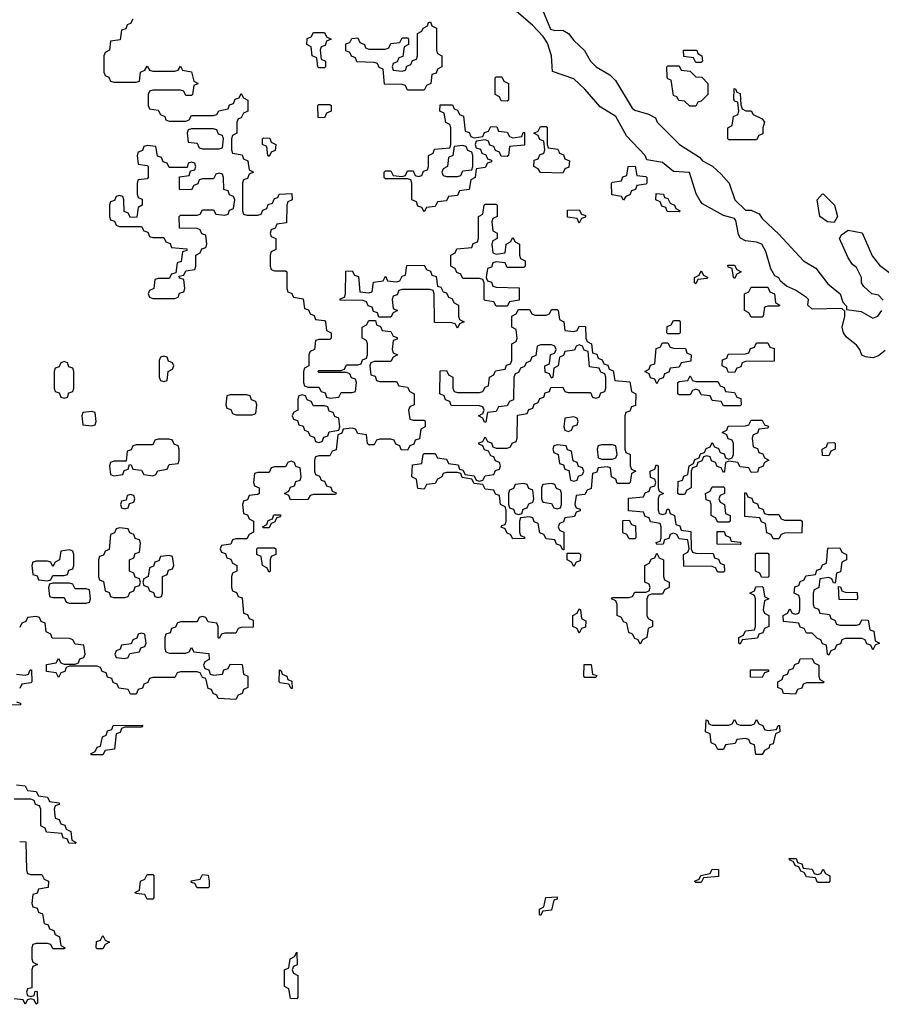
# Model space of a CAD drawing. Header units: inches. Extents: x 2777885 to 2884230, y 684484 to 829189.
# Tile 19 of 239: x 2834350 to 2837460, y 731986 to 735540. Entities that reach past the tile are written whole.
import ezdxf

# ---------------------------------------------------------------- set-up
doc = ezdxf.new("R2010")
doc.units = ezdxf.units.IN
doc.header["$MEASUREMENT"] = 0
doc.layers.add('C8733', color=7, linetype='Continuous')

msp = doc.modelspace()

# ---------------------------------------------------------------- linework, layer by layer
at = {"layer": 'C8733', "color": 6}
for points in [[(2836230.6, 735590.6), (2836265.5, 735505.5), (2836281.1, 735501.1), (2836310, 735502), (2836330.4, 735490.4), (2836350, 735464.9), (2836388.8, 735428.8), (2836410.8, 735390), (2836430.8, 735370), (2836480.4, 735340.4), (2836500.4, 735320.4), (2836560.9, 735220.9), (2836570, 735213), (2836619.5, 735199.5), (2836645.5, 735185.5), (2836650.8, 735170), (2836731, 735090), (2836803.6, 735043.6), (2836814, 735030), (2836850.8, 735010.8), (2836882.5, 734982.5), (2836911.3, 734950), (2836931.3, 734890), (2836970, 734852), (2836990, 734852), (2837018.8, 734838.8), (2837030, 734822), (2837090, 734766), (2837178.8, 734670), (2837223.1, 734643.1), (2837266.7, 734586.7), (2837311.3, 734550), (2837321, 734521), (2837334, 734506), (2837334, 734494), (2837387.1, 734487.1), (2837430, 734462.8), (2837448, 734470), (2837462, 734490)], [(2834758, 735542), (2834750, 735526), (2834738, 735522), (2834732.7, 735507.3), (2834718, 735502), (2834712.7, 735467.3), (2834678, 735462), (2834674, 735430), (2834658, 735422), (2834654, 735410), (2834654, 735350), (2834658, 735338), (2834672, 735332), (2834678, 735318), (2834690, 735314), (2834770, 735314), (2834782, 735318), (2834786, 735350), (2834802, 735358), (2834810, 735372), (2834818, 735358), (2834830, 735354), (2834910, 735354), (2834922, 735358), (2834930, 735372), (2834938, 735358), (2834970, 735352), (2834978, 735318), (2834994, 735310), (2834978, 735302), (2834974, 735270), (2834970, 735266), (2834950, 735266), (2834942, 735282), (2834930, 735286), (2834830, 735286), (2834818, 735282), (2834814, 735270), (2834814, 735230), (2834818, 735218), (2834850, 735214), (2834858, 735198), (2834874, 735190), (2834878, 735178), (2834890, 735174), (2834950, 735174), (2834962, 735178), (2834970, 735194), (2835050, 735194), (2835062, 735198), (2835068.4, 735211.6), (2835102, 735218), (2835107.3, 735232.7), (2835122, 735238), (2835127.3, 735252.7), (2835142, 735258), (2835150, 735274), (2835158, 735258), (2835174, 735250), (2835174, 735210), (2835158, 735202), (2835150, 735186), (2835138, 735182), (2835134, 735170), (2835134, 735130), (2835118, 735122), (2835114, 735110), (2835114, 735070), (2835118, 735058), (2835152.7, 735052.7), (2835158, 735038), (2835174, 735030), (2835178, 734998), (2835194, 734990), (2835178, 734982), (2835172.7, 734967.3), (2835158, 734962), (2835154, 734950), (2835154, 734850), (2835158, 734838), (2835170, 734834), (2835210, 734834), (2835222, 734838), (2835227.3, 734852.7), (2835242, 734858), (2835247.3, 734872.7), (2835262, 734878), (2835270, 734894), (2835282, 734898), (2835286, 734910), (2835332.7, 734912.7), (2835334, 734890), (2835318, 734882), (2835314, 734870), (2835312.7, 734807.3), (2835278, 734802), (2835272.7, 734787.3), (2835258, 734782), (2835254, 734770), (2835258, 734758), (2835274, 734750), (2835274, 734710), (2835258, 734702), (2835254, 734690), (2835254, 734650), (2835258, 734638), (2835270, 734634), (2835310, 734634), (2835314, 734630), (2835314, 734570), (2835318, 734558), (2835332, 734552), (2835338, 734538), (2835372.7, 734532.7), (2835378, 734498), (2835392.7, 734492.7), (2835398, 734478), (2835412.7, 734472.7), (2835418, 734458), (2835450, 734454), (2835454, 734450), (2835458, 734418), (2835474, 734410), (2835474, 734390), (2835470, 734386), (2835430, 734386), (2835418, 734382), (2835414, 734350), (2835398, 734342), (2835394, 734330), (2835394, 734290), (2835378, 734282), (2835374, 734270), (2835374, 734230), (2835378, 734218), (2835390, 734214), (2835430, 734214), (2835438, 734198), (2835452.7, 734192.7), (2835458, 734178), (2835470, 734174), (2835502, 734178), (2835510, 734194), (2835550, 734194), (2835562, 734198), (2835566, 734230), (2835562, 734242), (2835547.3, 734247.3), (2835542, 734262), (2835530, 734266), (2835430, 734266), (2835426, 734270), (2835430, 734274), (2835510, 734274), (2835522, 734278), (2835530, 734294), (2835570, 734294), (2835582, 734298), (2835587.3, 734312.7), (2835602, 734318), (2835606, 734330), (2835606, 734370), (2835602, 734382), (2835586, 734390), (2835586, 734430), (2835602, 734438), (2835610, 734454), (2835634, 734454), (2835638, 734438), (2835652.7, 734432.7), (2835658, 734418), (2835690, 734414), (2835698, 734398), (2835712.7, 734392.7), (2835712.7, 734387.3), (2835698, 734382), (2835694, 734350), (2835698, 734338), (2835714, 734330), (2835698, 734322), (2835690, 734306), (2835630, 734306), (2835618, 734302), (2835614, 734290), (2835618, 734258), (2835632.7, 734252.7), (2835638, 734238), (2835650, 734234), (2835710, 734234), (2835718, 734218), (2835750, 734214), (2835758, 734198), (2835774, 734190), (2835774, 734150), (2835758, 734142), (2835754, 734130), (2835758, 734098), (2835770, 734094), (2835810, 734094), (2835814, 734090), (2835814, 734070), (2835798, 734062), (2835792.7, 734027.3), (2835778, 734022), (2835772.7, 734007.3), (2835758, 734002), (2835750, 733986), (2835727.3, 733987.3), (2835722, 734002), (2835707.3, 734007.3), (2835702, 734022), (2835690, 734026), (2835650, 734026), (2835638, 734022), (2835630, 734006), (2835610, 734006), (2835606, 734010), (2835602, 734042), (2835570, 734046), (2835562, 734062), (2835550, 734066), (2835518, 734062), (2835512.7, 734047.3), (2835498, 734042), (2835492.7, 733987.3), (2835478, 733982), (2835470, 733966), (2835430, 733966), (2835418, 733962), (2835414, 733950), (2835414, 733910), (2835418, 733898), (2835432.7, 733892.7), (2835438, 733878), (2835450, 733874), (2835458, 733858), (2835472.7, 733852.7), (2835478, 733838), (2835492.7, 733832.7), (2835490, 733826), (2835410, 733826), (2835398, 733822), (2835390, 733808), (2835327.3, 733807.3), (2835322, 733822), (2835306, 733830), (2835322, 733838), (2835327.3, 733852.7), (2835342, 733858), (2835347.3, 733872.7), (2835362, 733878), (2835366, 733890), (2835362, 733922), (2835347.3, 733927.3), (2835342, 733942), (2835330, 733946), (2835318, 733942), (2835310, 733926), (2835270, 733926), (2835258, 733922), (2835250, 733906), (2835210, 733906), (2835198, 733902), (2835194, 733870), (2835198, 733858), (2835214, 733850), (2835214, 733830), (2835210, 733826), (2835178, 733822), (2835172.7, 733807.3), (2835158, 733802), (2835154, 733790), (2835158, 733758), (2835172.7, 733752.7), (2835178, 733738), (2835194, 733730), (2835194, 733690), (2835178, 733682), (2835170, 733666), (2835130, 733666), (2835118, 733662), (2835112.7, 733647.3), (2835078, 733642), (2835074, 733630), (2835078, 733618), (2835092.7, 733612.7), (2835098, 733598), (2835112.7, 733592.7), (2835118, 733578), (2835134, 733570), (2835134, 733550), (2835118, 733542), (2835114, 733530), (2835114, 733490), (2835118, 733478), (2835132.7, 733472.7), (2835138, 733458), (2835152.7, 733452.7), (2835158, 733398), (2835172.7, 733392.7), (2835178, 733378), (2835192.7, 733372.7), (2835192.7, 733347.3), (2835150, 733346), (2835138, 733342), (2835130, 733326), (2835090, 733326), (2835078, 733322), (2835070, 733306), (2835066, 733310), (2835066, 733350), (2835062, 733362), (2835030, 733366), (2835022, 733382), (2835010, 733386), (2834998, 733382), (2834990, 733366), (2834930, 733366), (2834918, 733362), (2834912.7, 733347.3), (2834898, 733342), (2834892.7, 733327.3), (2834878, 733322), (2834874, 733310), (2834874, 733270), (2834878, 733258), (2834890, 733254), (2834950, 733254), (2834962, 733258), (2834970, 733274), (2834978, 733258), (2835032.7, 733252.7), (2835034, 733230), (2835018, 733222), (2835014, 733210), (2835018, 733198), (2835032.7, 733192.7), (2835038, 733178), (2835050, 733174), (2835082, 733178), (2835087.3, 733192.7), (2835102, 733198), (2835110, 733214), (2835152.7, 733212.7), (2835158, 733178), (2835174, 733170), (2835174, 733130), (2835158, 733122), (2835152.7, 733107.3), (2835138, 733102), (2835130, 733086), (2835066, 733090), (2835062, 733102), (2835048, 733108), (2835042, 733122), (2835030, 733126), (2835022, 733162), (2835010, 733166), (2835002, 733182), (2834990, 733186), (2834930, 733186), (2834918, 733182), (2834910, 733166), (2834830, 733166), (2834818, 733162), (2834812.7, 733147.3), (2834798, 733142), (2834792.7, 733127.3), (2834778, 733122), (2834770, 733106), (2834750, 733106), (2834742, 733122), (2834707.3, 733127.3), (2834702, 733142), (2834687.3, 733147.3), (2834682, 733162), (2834667.3, 733167.3), (2834662, 733182), (2834647.3, 733187.3), (2834642, 733202), (2834630, 733206), (2834530, 733206), (2834518, 733202), (2834512.7, 733187.3), (2834498, 733182), (2834490, 733166), (2834482, 733182), (2834447.3, 733187.3), (2834447.3, 733212.7), (2834482, 733218), (2834490, 733234), (2834498, 733218), (2834510, 733214), (2834550, 733214), (2834562, 733218), (2834567.3, 733232.7), (2834582, 733238), (2834586, 733250), (2834582, 733282), (2834550, 733286), (2834542, 733302), (2834530, 733306), (2834467.3, 733307.3), (2834462, 733322), (2834446, 733330), (2834442, 733362), (2834427.3, 733367.3), (2834422, 733382), (2834410, 733386), (2834378, 733382), (2834372.7, 733367.3), (2834358, 733362), (2834350, 733346)], [(2837474.2, 734345.8), (2837450, 734327), (2837430, 734319.6), (2837402.5, 734322.5), (2837390, 734329), (2837382.7, 734350), (2837370, 734365.2), (2837334, 734394), (2837324, 734410), (2837319.3, 734430), (2837328.7, 734470), (2837328, 734488), (2837318, 734498), (2837210, 734495.3), (2837195.3, 734510), (2837197.2, 734530), (2837190, 734537.2), (2837150, 734564), (2837118, 734578), (2837096, 734596), (2837090, 734608), (2837076, 734616), (2837061.2, 734641.2), (2837042.9, 734702.9), (2837029.3, 734729.3), (2837010, 734737.2), (2836970, 734741.2), (2836951.9, 734751.9), (2836944.5, 734764.5), (2836935.5, 734815.5), (2836930, 734822), (2836890, 734832.7), (2836815.1, 734875.1), (2836806, 734886), (2836791.6, 734911.6), (2836768, 734988), (2836710, 734992), (2836670, 735024), (2836614, 735034), (2836608, 735050), (2836540.7, 735120.7), (2836501.2, 735190), (2836445.8, 735225.8), (2836390, 735289.4), (2836350, 735326.6), (2836272.9, 735352.9), (2836269.6, 735410), (2836254.7, 735454.7), (2836238.9, 735478.9), (2836200.5, 735520.5), (2836143.1, 735570)], [(2837467.3, 734527.3), (2837450, 734546), (2837426, 734550), (2837396.4, 734576.4), (2837388, 734590), (2837388, 734610), (2837370, 734646), (2837356.4, 734656.4), (2837340.2, 734680.2), (2837308.7, 734750), (2837316.4, 734763.6), (2837340.2, 734779.8), (2837390.7, 734770.7), (2837427.3, 734687.3), (2837453.7, 734653.7), (2837511, 734611)], [(2834338, 733178), (2834370, 733174), (2834382, 733178), (2834387.3, 733192.7), (2834392.7, 733192.7), (2834394, 733150), (2834390, 733146), (2834358, 733142), (2834350, 733126)], [(2834338, 733078), (2834352.7, 733072.7), (2834352.7, 733067.3), (2834310, 733066)], [(2834338, 732778), (2834370, 732774), (2834378, 732758), (2834410, 732754), (2834418, 732738), (2834450, 732734), (2834458, 732718), (2834492.7, 732712.7), (2834492.7, 732707.3), (2834478, 732702), (2834474, 732690), (2834478, 732658), (2834492.7, 732652.7), (2834498, 732638), (2834512.7, 732632.7), (2834518, 732618), (2834534, 732610), (2834538, 732578), (2834554, 732570), (2834550, 732566), (2834527.3, 732567.3), (2834522, 732582), (2834507.3, 732587.3), (2834502, 732602), (2834447.3, 732607.3), (2834442, 732622), (2834426, 732630), (2834426, 732690), (2834422, 732702), (2834407.3, 732707.3), (2834402, 732722), (2834390, 732726), (2834330, 732726)], [(2834350, 732574), (2834372.7, 732572.7), (2834374, 732470), (2834378, 732458), (2834390, 732454), (2834430, 732454), (2834438, 732438), (2834454, 732430), (2834452.7, 732407.3), (2834418, 732402), (2834412.7, 732387.3), (2834398, 732382), (2834394, 732350), (2834398, 732338), (2834412.7, 732332.7), (2834418, 732318), (2834432.7, 732312.7), (2834438, 732278), (2834452.7, 732272.7), (2834458, 732258), (2834472.7, 732252.7), (2834478, 732238), (2834494, 732230), (2834498, 732198), (2834514, 732190), (2834510, 732186), (2834470, 732186), (2834462, 732202), (2834450, 732206), (2834410, 732206), (2834398, 732202), (2834394, 732190), (2834394, 732150), (2834398, 732138), (2834414, 732130), (2834398, 732122), (2834394, 732110), (2834394, 732046), (2834378, 732042), (2834374, 732030), (2834378, 732018), (2834390, 732014), (2834402, 732018), (2834406, 732034), (2834412.7, 732032.7), (2834414, 731990), (2834410, 731986), (2834402, 732002), (2834390, 732006), (2834378, 732002), (2834370, 731986), (2834362, 732002), (2834330, 732006)]]:
    msp.add_lwpolyline(points, dxfattribs=at)
for points in [[(2835750, 735286), (2835742, 735302), (2835730, 735306), (2835667.3, 735307.3), (2835662, 735362), (2835647.3, 735367.3), (2835642, 735382), (2835630, 735386), (2835567.3, 735387.3), (2835562, 735402), (2835548, 735408), (2835542, 735422), (2835527.3, 735427.3), (2835527.3, 735452.7), (2835542, 735458), (2835548.4, 735471.6), (2835570, 735474), (2835578, 735458), (2835594, 735450), (2835598, 735438), (2835610, 735434), (2835670, 735434), (2835682, 735438), (2835690, 735454), (2835722, 735458), (2835730, 735474), (2835750, 735474), (2835754, 735470), (2835754, 735450), (2835738, 735442), (2835732.7, 735407.3), (2835718, 735402), (2835712.7, 735387.3), (2835698, 735382), (2835694, 735370), (2835698, 735358), (2835730, 735354), (2835742, 735358), (2835747.3, 735372.7), (2835762, 735378), (2835767.3, 735392.7), (2835782, 735398), (2835786, 735410), (2835786, 735490), (2835802, 735498), (2835806, 735510), (2835822, 735518), (2835826, 735530), (2835832.7, 735532.7), (2835838, 735518), (2835854, 735510), (2835854, 735430), (2835858, 735418), (2835874, 735410), (2835874, 735370), (2835858, 735362), (2835852.7, 735347.3), (2835838, 735342), (2835834, 735310), (2835818, 735302), (2835810, 735286)], [(2835430, 735366), (2835426, 735370), (2835422, 735402), (2835406, 735410), (2835402, 735442), (2835386, 735450), (2835387.3, 735472.7), (2835402, 735478), (2835410, 735494), (2835450, 735494), (2835458, 735478), (2835474, 735470), (2835458, 735462), (2835452.7, 735447.3), (2835438, 735442), (2835434, 735430), (2835438, 735398), (2835454, 735390), (2835454, 735370), (2835450, 735366)], [(2836790, 735386), (2836782, 735402), (2836747.3, 735407.3), (2836746, 735430), (2836794, 735430), (2836798, 735418), (2836812, 735410), (2836814, 735390), (2836810, 735386)], [(2836790, 735228), (2836768.4, 735228.4), (2836750, 735246), (2836728.7, 735248.7), (2836722, 735262), (2836710, 735266), (2836702, 735322), (2836690, 735326), (2836687.3, 735332.7), (2836686, 735370), (2836690, 735374), (2836730, 735374), (2836738, 735358), (2836770, 735354), (2836790, 735334), (2836812.7, 735332.7), (2836834, 735310), (2836834, 735270), (2836810, 735246), (2836798, 735242)], [(2836110, 735246), (2836087.3, 735247.3), (2836082, 735262), (2836066, 735270), (2836066, 735330), (2836070, 735334), (2836090, 735334), (2836098, 735318), (2836114, 735310), (2836114, 735250)], [(2836910, 735106), (2836906, 735110), (2836906, 735150), (2836922, 735158), (2836926, 735190), (2836942, 735198), (2836946, 735210), (2836942, 735242), (2836930, 735246), (2836927.3, 735252.7), (2836928.4, 735291.6), (2836934, 735290), (2836938, 735278), (2836950, 735274), (2836952.7, 735232.7), (2836958, 735218), (2836971.6, 735211.6), (2836990, 735211), (2836998, 735198), (2837030, 735182), (2837038, 735170), (2837032, 735150), (2837032, 735128), (2837018, 735122), (2837010, 735106)], [(2835450, 735186), (2835427.3, 735187.3), (2835426, 735230), (2835430, 735234), (2835470, 735234), (2835474, 735230), (2835474, 735210), (2835458, 735202)], [(2835990, 735114), (2836022, 735118), (2836027.3, 735132.7), (2836042, 735138), (2836050, 735154), (2836072.7, 735152.7), (2836078, 735138), (2836110, 735134), (2836118, 735118), (2836130, 735114), (2836162, 735118), (2836167.3, 735132.7), (2836172.7, 735132.7), (2836172.7, 735087.3), (2836118, 735082), (2836114, 735050), (2836110, 735046), (2836087.3, 735047.3), (2836082, 735062), (2836067.3, 735067.3), (2836062, 735082), (2836047.3, 735087.3), (2836042, 735102), (2836030, 735106), (2835998, 735102), (2835994, 735090), (2835998, 735078), (2836012.7, 735072.7), (2836018, 735058), (2836032.7, 735052.7), (2836038, 735038), (2836052.7, 735032.7), (2836052.7, 735027.3), (2836038, 735022), (2836030, 735006), (2835998, 735002), (2835994, 734970), (2835978, 734962), (2835972.7, 734927.3), (2835938, 734922), (2835930, 734906), (2835898, 734902), (2835890, 734886), (2835858, 734882), (2835850, 734866), (2835818, 734862), (2835810, 734846), (2835802, 734862), (2835787.3, 734867.3), (2835782, 734882), (2835766, 734890), (2835766, 734950), (2835762, 734962), (2835750, 734966), (2835670, 734966), (2835666, 734970), (2835666, 734990), (2835670, 734994), (2835690, 734994), (2835698, 734978), (2835730, 734974), (2835742, 734978), (2835750, 734994), (2835770, 734994), (2835778, 734978), (2835790, 734974), (2835802, 734978), (2835807.3, 734992.7), (2835822, 734998), (2835826, 735010), (2835826, 735050), (2835842, 735058), (2835847.3, 735072.7), (2835902, 735078), (2835906, 735090), (2835906, 735150), (2835902, 735162), (2835888.4, 735168.4), (2835882, 735202), (2835866, 735210), (2835867.3, 735232.7), (2835912.7, 735232.7), (2835918, 735218), (2835930, 735214), (2835938, 735198), (2835951.6, 735191.6), (2835958, 735138), (2835972.7, 735132.7), (2835978, 735118)], [(2835050, 735146), (2834970, 735146), (2834958, 735142), (2834954, 735130), (2834958, 735098), (2834990, 735094), (2834998, 735078), (2835010, 735074), (2835070, 735074), (2835082, 735078), (2835086, 735110), (2835082, 735122), (2835067.3, 735127.3), (2835062, 735142)], [(2836310, 734986), (2836230, 734988), (2836222, 735002), (2836206, 735010), (2836207.3, 735032.7), (2836222, 735038), (2836227.3, 735052.7), (2836242, 735058), (2836246, 735070), (2836242, 735102), (2836227.3, 735107.3), (2836222, 735122), (2836206, 735130), (2836222, 735138), (2836230, 735154), (2836250, 735154), (2836254, 735150), (2836254, 735090), (2836258, 735078), (2836292.7, 735072.7), (2836298, 735058), (2836312.7, 735052.7), (2836318, 735038), (2836334, 735030), (2836332.7, 735007.3), (2836318, 735002)], [(2835250, 735046), (2835246, 735050), (2835242, 735082), (2835226, 735090), (2835226, 735110), (2835230, 735114), (2835252.7, 735112.7), (2835258, 735098), (2835274, 735090), (2835272.7, 735067.3), (2835258, 735062)], [(2834810, 735086), (2834798, 735082), (2834792.7, 735067.3), (2834778, 735062), (2834774, 735050), (2834778, 735018), (2834810, 735014), (2834814, 735010), (2834814, 734970), (2834810, 734966), (2834778, 734962), (2834774, 734950), (2834774, 734910), (2834778, 734898), (2834791.6, 734891.6), (2834792, 734870), (2834778, 734862), (2834772.7, 734827.3), (2834750, 734826), (2834742, 734842), (2834727.3, 734847.3), (2834726, 734890), (2834722, 734902), (2834710, 734906), (2834698, 734902), (2834692.7, 734887.3), (2834678, 734882), (2834674, 734870), (2834674, 734830), (2834678, 734818), (2834692.7, 734812.7), (2834698, 734798), (2834710, 734794), (2834790, 734794), (2834798, 734778), (2834812.7, 734772.7), (2834818, 734758), (2834830, 734754), (2834870, 734754), (2834878, 734738), (2834892.7, 734732.7), (2834898, 734718), (2834952.7, 734712.7), (2834952.7, 734707.3), (2834938, 734702), (2834932.7, 734667.3), (2834918, 734662), (2834914, 734626), (2834898, 734622), (2834890, 734606), (2834850, 734606), (2834838, 734602), (2834834, 734570), (2834818, 734562), (2834814, 734550), (2834818, 734538), (2834830, 734534), (2834910, 734534), (2834922, 734538), (2834927.3, 734552.7), (2834942, 734558), (2834946, 734570), (2834942, 734602), (2834927.3, 734607.3), (2834926, 734614), (2834942, 734618), (2834950, 734634), (2834982, 734638), (2834986, 734650), (2834986, 734690), (2835002, 734698), (2835007.3, 734712.7), (2835022, 734718), (2835026, 734730), (2835022, 734762), (2835007.3, 734767.3), (2835002, 734782), (2834990, 734786), (2834927.3, 734787.3), (2834926, 734830), (2834930, 734834), (2834990, 734834), (2835002, 734838), (2835010, 734854), (2835050, 734854), (2835058, 734838), (2835090, 734834), (2835102, 734838), (2835107.3, 734852.7), (2835122, 734858), (2835126, 734890), (2835122, 734902), (2835107.3, 734907.3), (2835102, 734922), (2835087.3, 734927.3), (2835086, 734970), (2835082, 734982), (2835070, 734986), (2835058, 734982), (2835050, 734966), (2835010, 734966), (2834998, 734962), (2834992.7, 734947.3), (2834978, 734942), (2834970, 734926), (2834927.3, 734927.3), (2834927.3, 734972.7), (2834962, 734978), (2834966, 734994), (2834982, 734998), (2834986, 735010), (2834982, 735022), (2834970, 735026), (2834958, 735022), (2834954, 735006), (2834890, 735006), (2834882, 735022), (2834867.3, 735027.3), (2834862, 735042), (2834847.3, 735047.3), (2834842, 735082)], [(2835950, 735086), (2835918, 735082), (2835914, 735050), (2835898, 735042), (2835894, 735010), (2835878, 735002), (2835874, 734990), (2835878, 734978), (2835890, 734974), (2835930, 734974), (2835942, 734978), (2835950, 734994), (2835982, 734998), (2835986, 735010), (2835986, 735050), (2835982, 735062), (2835967.3, 735067.3), (2835962, 735082)], [(2836530, 734888), (2836522, 734902), (2836487.3, 734907.3), (2836486, 734950), (2836490, 734954), (2836522, 734958), (2836527.3, 734972.7), (2836542, 734978), (2836546, 735010), (2836571.6, 735011.6), (2836578, 734978), (2836610, 734974), (2836614, 734970), (2836614, 734950), (2836610, 734946), (2836578, 734942), (2836572.7, 734927.3), (2836558, 734922), (2836552.7, 734907.3), (2836538, 734902)], [(2836730, 734846), (2836687.3, 734847.3), (2836682, 734862), (2836667.3, 734867.3), (2836662, 734882), (2836646, 734890), (2836647.3, 734912.7), (2836674, 734910), (2836678, 734898), (2836690, 734894), (2836698, 734878), (2836714, 734870), (2836718, 734858), (2836734, 734850)], [(2837290, 734808), (2837266, 734810), (2837238, 734830), (2837228.7, 734890), (2837246, 734910), (2837250, 734911.3), (2837290.7, 734870), (2837302, 734830)], [(2836070, 734694), (2836102, 734698), (2836106, 734730), (2836122, 734738), (2836130, 734754), (2836138, 734738), (2836154, 734730), (2836154, 734690), (2836158, 734678), (2836174, 734670), (2836174, 734650), (2836170, 734646), (2836110, 734646), (2836102, 734662), (2836070, 734666), (2836058, 734662), (2836052.7, 734647.3), (2836038, 734642), (2836034, 734610), (2836038, 734598), (2836052.7, 734592.7), (2836058, 734578), (2836070, 734574), (2836152.7, 734572.7), (2836152.7, 734527.3), (2836118, 734522), (2836110, 734506), (2836070, 734506), (2836062, 734522), (2836030, 734526), (2836026, 734530), (2836026, 734590), (2836022, 734602), (2836010, 734606), (2835950, 734606), (2835942, 734622), (2835927.3, 734627.3), (2835922, 734642), (2835906, 734650), (2835906, 734690), (2835922, 734698), (2835927.3, 734712.7), (2835982, 734718), (2835987.3, 734732.7), (2836002, 734738), (2836006, 734750), (2836006, 734830), (2836022, 734838), (2836026, 734870), (2836030, 734874), (2836070, 734874), (2836074, 734870), (2836074, 734830), (2836058, 734822), (2836054, 734810), (2836058, 734778), (2836074, 734770), (2836074, 734750), (2836058, 734742), (2836054, 734730), (2836058, 734698)], [(2836370, 734806), (2836362, 734822), (2836327.3, 734827.3), (2836327.3, 734852.7), (2836370, 734854), (2836378, 734838), (2836392.7, 734832.7), (2836392.7, 734827.3), (2836378, 734822)], [(2835930, 734426), (2835922, 734442), (2835910, 734446), (2835847.3, 734447.3), (2835846, 734550), (2835842, 734562), (2835830, 734566), (2835730, 734566), (2835718, 734562), (2835712.7, 734547.3), (2835698, 734542), (2835694, 734530), (2835698, 734498), (2835714, 734490), (2835698, 734482), (2835690, 734466), (2835646, 734466), (2835642, 734482), (2835627.3, 734487.3), (2835622, 734502), (2835607.3, 734507.3), (2835602, 734522), (2835590, 734526), (2835507.3, 734527.3), (2835507.3, 734532.7), (2835522, 734538), (2835526, 734550), (2835527.3, 734632.7), (2835550, 734634), (2835558, 734618), (2835572.7, 734612.7), (2835578, 734558), (2835610, 734554), (2835622, 734558), (2835627.3, 734592.7), (2835662, 734598), (2835670, 734614), (2835678, 734598), (2835710, 734594), (2835722, 734598), (2835730, 734614), (2835742, 734618), (2835747.3, 734652.7), (2835810, 734654), (2835818, 734638), (2835832.7, 734632.7), (2835838, 734618), (2835852.7, 734612.7), (2835858, 734578), (2835870, 734574), (2835878, 734558), (2835890, 734554), (2835898, 734538), (2835910, 734534), (2835918, 734518), (2835934, 734510), (2835934, 734470), (2835938, 734458), (2835954, 734450), (2835938, 734442)], [(2836930, 734606), (2836926, 734610), (2836922, 734642), (2836907.3, 734647.3), (2836906, 734654), (2836930, 734654), (2836938, 734638), (2836954, 734630), (2836938, 734622)], [(2836790, 734586), (2836786, 734590), (2836786, 734610), (2836802, 734618), (2836810, 734634), (2836818, 734618), (2836834, 734610), (2836830, 734606), (2836798, 734602)], [(2836990, 734466), (2836982, 734482), (2836966, 734490), (2836966, 734550), (2836982, 734558), (2836990, 734574), (2837050, 734574), (2837058, 734558), (2837074, 734550), (2837078, 734518), (2837094, 734510), (2837090, 734506), (2837050, 734506), (2837038, 734502), (2837034, 734470), (2837030, 734466)], [(2836350, 734414), (2836362, 734418), (2836370, 734434), (2836392.7, 734432.7), (2836394, 734390), (2836398, 734378), (2836414, 734370), (2836418, 734338), (2836432.7, 734332.7), (2836438, 734318), (2836452.7, 734312.7), (2836458, 734298), (2836472.7, 734292.7), (2836478, 734278), (2836492.7, 734272.7), (2836498, 734238), (2836552.7, 734232.7), (2836558, 734198), (2836574, 734190), (2836572.7, 734147.3), (2836558, 734142), (2836552.7, 734127.3), (2836538, 734122), (2836534, 734110), (2836534, 733990), (2836538, 733978), (2836554, 733970), (2836554, 733930), (2836558, 733918), (2836574, 733910), (2836558, 733902), (2836554, 733870), (2836550, 733866), (2836506, 733866), (2836502, 733882), (2836486, 733890), (2836482, 733922), (2836470, 733926), (2836438, 733922), (2836432.7, 733907.3), (2836418, 733902), (2836412.7, 733847.3), (2836398, 733842), (2836390, 733826), (2836358, 733822), (2836354, 733790), (2836358, 733778), (2836372.7, 733772.7), (2836372.7, 733767.3), (2836358, 733762), (2836352.7, 733747.3), (2836318, 733742), (2836312.7, 733727.3), (2836298, 733722), (2836294, 733710), (2836298, 733698), (2836314, 733690), (2836314, 733626), (2836310, 733626), (2836302, 733642), (2836287.3, 733647.3), (2836282, 733662), (2836250, 733666), (2836242, 733682), (2836227.3, 733687.3), (2836222, 733722), (2836207.3, 733727.3), (2836202, 733742), (2836190, 733746), (2836158, 733742), (2836154, 733730), (2836154, 733690), (2836158, 733678), (2836172.7, 733672.7), (2836172.7, 733667.3), (2836130, 733666), (2836122, 733682), (2836110, 733686), (2836102, 733702), (2836088.4, 733708.4), (2836090, 733714), (2836102, 733718), (2836106, 733730), (2836106, 733770), (2836102, 733782), (2836086, 733790), (2836082, 733822), (2836067.3, 733827.3), (2836062, 733842), (2836030, 733846), (2836022, 733862), (2835990, 733866), (2835982, 733882), (2835947.3, 733887.3), (2835942, 733902), (2835930, 733906), (2835890, 733906), (2835878, 733902), (2835874, 733890), (2835858, 733882), (2835850, 733866), (2835818, 733862), (2835810, 733846), (2835787.3, 733847.3), (2835782, 733882), (2835766, 733890), (2835767.3, 733932.7), (2835802, 733938), (2835806, 733970), (2835810, 733974), (2835850, 733974), (2835858, 733958), (2835890, 733954), (2835898, 733938), (2835932.7, 733932.7), (2835938, 733918), (2835950, 733914), (2835958, 733898), (2835990, 733894), (2835998, 733878), (2836010, 733874), (2836022, 733878), (2836030, 733894), (2836062, 733898), (2836067.3, 733912.7), (2836082, 733918), (2836086, 733930), (2836082, 733942), (2836067.3, 733947.3), (2836062, 733962), (2836050, 733966), (2836042, 733982), (2836027.3, 733987.3), (2836022, 734002), (2836007.3, 734007.3), (2836007.3, 734012.7), (2836022, 734018), (2836030, 734034), (2836038, 734018), (2836052.7, 734012.7), (2836058, 733998), (2836070, 733994), (2836110, 733994), (2836122, 733998), (2836128, 734012), (2836142, 734018), (2836146, 734030), (2836147.3, 734112.7), (2836182, 734118), (2836187.3, 734132.7), (2836202, 734138), (2836207.3, 734152.7), (2836222, 734158), (2836227.3, 734172.7), (2836242, 734178), (2836247.3, 734192.7), (2836262, 734198), (2836267.3, 734212.7), (2836310, 734214), (2836318, 734198), (2836330, 734194), (2836410, 734194), (2836418, 734178), (2836430, 734174), (2836442, 734178), (2836447.3, 734192.7), (2836462, 734198), (2836466, 734210), (2836466, 734250), (2836462, 734262), (2836447.3, 734267.3), (2836442, 734282), (2836407.3, 734287.3), (2836402, 734342), (2836387.3, 734347.3), (2836382, 734362), (2836370, 734366), (2836358, 734362), (2836352.7, 734347.3), (2836318, 734342), (2836312.7, 734327.3), (2836298, 734322), (2836294, 734290), (2836278, 734282), (2836274, 734250), (2836270, 734246), (2836262, 734262), (2836247.3, 734267.3), (2836246, 734290), (2836262, 734298), (2836266, 734330), (2836282, 734338), (2836286, 734350), (2836282, 734362), (2836270, 734366), (2836230, 734366), (2836218, 734362), (2836212.7, 734327.3), (2836198, 734322), (2836192.7, 734307.3), (2836178, 734302), (2836172, 734288), (2836158, 734282), (2836150, 734266), (2836138, 734262), (2836134, 734250), (2836132.7, 734167.3), (2836118, 734162), (2836110, 734146), (2836078, 734142), (2836070, 734126), (2836038, 734122), (2836032.7, 734087.3), (2836027.3, 734087.3), (2836022, 734102), (2836006, 734110), (2836022, 734118), (2836026, 734130), (2836022, 734142), (2836010, 734146), (2835907.3, 734147.3), (2835902, 734162), (2835887.3, 734167.3), (2835882, 734182), (2835866, 734190), (2835867.3, 734272.7), (2835890, 734274), (2835898, 734258), (2835914, 734250), (2835914, 734210), (2835918, 734198), (2835930, 734194), (2836010, 734194), (2836022, 734198), (2836030, 734214), (2836042, 734218), (2836046, 734250), (2836062, 734258), (2836067.3, 734272.7), (2836102, 734278), (2836107.3, 734292.7), (2836122, 734298), (2836126, 734310), (2836126, 734370), (2836142, 734378), (2836146, 734390), (2836142, 734422), (2836126, 734430), (2836126, 734470), (2836142, 734478), (2836150, 734494), (2836190, 734494), (2836198, 734478), (2836210, 734474), (2836250, 734474), (2836262, 734478), (2836270, 734494), (2836290, 734494), (2836294, 734490), (2836298, 734458), (2836314, 734450), (2836318, 734418)], [(2836690, 734406), (2836686, 734410), (2836687.3, 734432.7), (2836702, 734438), (2836710, 734454), (2836730, 734454), (2836734, 734450), (2836734, 734410), (2836730, 734406)], [(2836650, 734226), (2836642, 734242), (2836627.3, 734247.3), (2836622, 734262), (2836606, 734270), (2836622, 734278), (2836627.3, 734292.7), (2836642, 734298), (2836647.3, 734352.7), (2836662, 734358), (2836670, 734374), (2836690, 734374), (2836698, 734358), (2836710, 734354), (2836752.7, 734352.7), (2836758, 734338), (2836774, 734330), (2836772.7, 734307.3), (2836738, 734302), (2836730, 734286), (2836698, 734282), (2836692.7, 734267.3), (2836678, 734262), (2836672.7, 734247.3), (2836658, 734242)], [(2836930, 734266), (2836907.3, 734267.3), (2836902, 734282), (2836886, 734290), (2836887.3, 734312.7), (2836902, 734318), (2836907.3, 734332.7), (2836970, 734334), (2836982, 734338), (2836987.3, 734352.7), (2837002, 734358), (2837010, 734374), (2837050, 734374), (2837058, 734358), (2837072.7, 734352.7), (2837072.7, 734307.3), (2836970, 734306), (2836958, 734302), (2836952.7, 734287.3), (2836938, 734282)], [(2834510, 734306), (2834498, 734302), (2834492.7, 734287.3), (2834478, 734282), (2834474, 734270), (2834474, 734210), (2834478, 734198), (2834492.7, 734192.7), (2834498, 734178), (2834510, 734174), (2834522, 734178), (2834527.3, 734192.7), (2834542, 734198), (2834546, 734210), (2834546, 734270), (2834542, 734282), (2834527.3, 734287.3), (2834522, 734302)], [(2834870, 734326), (2834858, 734322), (2834854, 734310), (2834854, 734250), (2834858, 734238), (2834870, 734234), (2834882, 734238), (2834886, 734270), (2834902, 734278), (2834906, 734290), (2834902, 734302), (2834887.3, 734307.3), (2834882, 734322)], [(2836790, 734234), (2836870, 734234), (2836878, 734218), (2836892.7, 734212.7), (2836898, 734198), (2836930, 734194), (2836938, 734178), (2836952.7, 734172.7), (2836954, 734150), (2836950, 734146), (2836890, 734146), (2836882, 734162), (2836850, 734166), (2836842, 734182), (2836810, 734186), (2836802, 734202), (2836790, 734206), (2836778, 734202), (2836770, 734186), (2836730, 734186), (2836726, 734190), (2836726, 734230), (2836730, 734234), (2836762, 734238), (2836770, 734254), (2836778, 734238)], [(2835170, 734186), (2835110, 734186), (2835098, 734182), (2835094, 734150), (2835098, 734138), (2835112.7, 734132.7), (2835118, 734118), (2835130, 734114), (2835190, 734114), (2835202, 734118), (2835206, 734150), (2835202, 734162), (2835187.3, 734167.3), (2835182, 734182)], [(2835370, 734186), (2835358, 734182), (2835354, 734170), (2835354, 734130), (2835338, 734122), (2835334, 734110), (2835338, 734098), (2835352.7, 734092.7), (2835358, 734078), (2835372.7, 734072.7), (2835378, 734058), (2835390, 734054), (2835398, 734038), (2835412.7, 734032.7), (2835418, 734018), (2835430, 734014), (2835442, 734018), (2835447.3, 734032.7), (2835462, 734038), (2835467.3, 734052.7), (2835502, 734058), (2835506, 734070), (2835502, 734102), (2835487.3, 734107.3), (2835482, 734122), (2835467.3, 734127.3), (2835462, 734142), (2835450, 734146), (2835410, 734146), (2835402, 734162), (2835387.3, 734167.3), (2835382, 734182)], [(2834610, 734126), (2834578, 734122), (2834574, 734110), (2834578, 734078), (2834610, 734074), (2834622, 734078), (2834626, 734090), (2834622, 734122)], [(2836350, 734106), (2836318, 734102), (2836314, 734070), (2836318, 734058), (2836330, 734054), (2836342, 734058), (2836347.3, 734072.7), (2836362, 734078), (2836366, 734090), (2836362, 734102)], [(2836990, 733906), (2836982, 733922), (2836950, 733926), (2836942, 733942), (2836910, 733946), (2836898, 733942), (2836894, 733910), (2836890, 733906), (2836882, 733922), (2836867.3, 733927.3), (2836862, 733942), (2836847.3, 733947.3), (2836842, 733962), (2836830, 733966), (2836818, 733962), (2836812.7, 733947.3), (2836798, 733942), (2836792.7, 733927.3), (2836778, 733922), (2836774, 733910), (2836774, 733850), (2836758, 733842), (2836750, 733826), (2836730, 733826), (2836726, 733830), (2836727.3, 733872.7), (2836742, 733878), (2836747.3, 733892.7), (2836762, 733898), (2836766, 733930), (2836782, 733938), (2836787.3, 733952.7), (2836802, 733958), (2836807.3, 733972.7), (2836822, 733978), (2836827.3, 733992.7), (2836842, 733998), (2836850, 734014), (2836858, 733998), (2836872.7, 733992.7), (2836878, 733978), (2836892.7, 733972.7), (2836898, 733958), (2836910, 733954), (2836922, 733958), (2836926, 733970), (2836926, 734010), (2836922, 734022), (2836907.3, 734027.3), (2836902, 734042), (2836886, 734050), (2836902, 734058), (2836907.3, 734072.7), (2836970, 734074), (2836982, 734078), (2836990, 734094), (2837030, 734094), (2837038, 734078), (2837052.7, 734072.7), (2837050, 734066), (2837018, 734062), (2837012.7, 734047.3), (2836998, 734042), (2836994, 734030), (2836998, 733998), (2837012.7, 733992.7), (2837018, 733978), (2837032.7, 733972.7), (2837038, 733958), (2837054, 733950), (2837038, 733942), (2837032.7, 733927.3), (2837018, 733922), (2837012.7, 733907.3)], [(2834890, 734026), (2834850, 734026), (2834838, 734022), (2834830, 734006), (2834770, 734006), (2834758, 734002), (2834752.7, 733987.3), (2834738, 733982), (2834734, 733946), (2834690, 733946), (2834678, 733942), (2834674, 733930), (2834678, 733898), (2834690, 733894), (2834722, 733898), (2834727.3, 733912.7), (2834742, 733918), (2834746, 733934), (2834752.7, 733932.7), (2834758, 733918), (2834790, 733914), (2834798, 733898), (2834830, 733894), (2834842, 733898), (2834848.4, 733911.6), (2834882, 733918), (2834890, 733934), (2834922, 733938), (2834926, 733950), (2834926, 733990), (2834922, 734002), (2834907.3, 734007.3), (2834902, 734022)], [(2837270, 733966), (2837247.3, 733967.3), (2837246, 733990), (2837262, 733998), (2837267.3, 734012.7), (2837290, 734014), (2837294, 734010), (2837294, 733990), (2837278, 733982)], [(2836290, 734006), (2836278, 734002), (2836274, 733990), (2836278, 733978), (2836294, 733970), (2836298, 733938), (2836312.7, 733932.7), (2836318, 733918), (2836332.7, 733912.7), (2836338, 733878), (2836350, 733874), (2836362, 733878), (2836367.3, 733892.7), (2836382, 733898), (2836386, 733910), (2836382, 733922), (2836367.3, 733927.3), (2836362, 733942), (2836347.3, 733947.3), (2836342, 733982), (2836327.3, 733987.3), (2836322, 734002)], [(2836490, 734006), (2836450, 734006), (2836438, 734002), (2836434, 733990), (2836438, 733958), (2836450, 733954), (2836490, 733954), (2836502, 733958), (2836506, 733970), (2836502, 734002)], [(2836670, 733754), (2836682, 733758), (2836687.3, 733772.7), (2836692.7, 733772.7), (2836698, 733758), (2836714, 733750), (2836718, 733718), (2836732.7, 733712.7), (2836738, 733698), (2836772.7, 733692.7), (2836774, 733630), (2836778, 733618), (2836790, 733614), (2836852.7, 733612.7), (2836858, 733598), (2836872.7, 733592.7), (2836878, 733578), (2836892.7, 733572.7), (2836894, 733550), (2836890, 733546), (2836870, 733546), (2836862, 733562), (2836850, 733566), (2836747.3, 733567.3), (2836746, 733610), (2836762, 733618), (2836766, 733630), (2836762, 733662), (2836730, 733666), (2836722, 733682), (2836710, 733686), (2836698, 733682), (2836692.7, 733667.3), (2836678, 733662), (2836672.7, 733647.3), (2836650, 733646), (2836647.3, 733652.7), (2836662, 733658), (2836666, 733670), (2836666, 733710), (2836662, 733722), (2836627.3, 733727.3), (2836622, 733742), (2836607.3, 733747.3), (2836602, 733762), (2836547.3, 733767.3), (2836547.3, 733812.7), (2836602, 733818), (2836607.3, 733832.7), (2836622, 733838), (2836627.3, 733852.7), (2836642, 733858), (2836646, 733870), (2836642, 733882), (2836627.3, 733887.3), (2836626, 733910), (2836642, 733918), (2836647.3, 733932.7), (2836654, 733930), (2836654, 733850), (2836658, 733838), (2836674, 733830), (2836658, 733822), (2836654, 733810), (2836654, 733770), (2836658, 733758)], [(2836170, 733866), (2836138, 733862), (2836132.7, 733847.3), (2836118, 733842), (2836114, 733830), (2836114, 733790), (2836118, 733778), (2836132.7, 733772.7), (2836138, 733758), (2836150, 733754), (2836162, 733758), (2836167.3, 733772.7), (2836182, 733778), (2836187.3, 733792.7), (2836202, 733798), (2836206, 733810), (2836202, 733842), (2836187.3, 733847.3), (2836182, 733862)], [(2836270, 733866), (2836238, 733862), (2836234, 733850), (2836234, 733810), (2836238, 733798), (2836270, 733794), (2836278, 733778), (2836290, 733774), (2836302, 733778), (2836306, 733790), (2836306, 733830), (2836302, 733842), (2836287.3, 733847.3), (2836282, 733862)], [(2836870, 733726), (2836862, 733742), (2836846, 733750), (2836846, 733790), (2836842, 733802), (2836827.3, 733807.3), (2836826, 733830), (2836842, 733838), (2836850, 733854), (2836890, 733854), (2836894, 733850), (2836894, 733830), (2836878, 733822), (2836874, 733810), (2836878, 733798), (2836894, 733790), (2836898, 733758), (2836914, 733750), (2836914, 733730), (2836910, 733726)], [(2837050, 733754), (2837090, 733754), (2837098, 733738), (2837110, 733734), (2837170, 733734), (2837174, 733730), (2837172.7, 733687.3), (2837110, 733686), (2837098, 733682), (2837090, 733666), (2837070, 733666), (2837062, 733682), (2837047.3, 733687.3), (2837042, 733722), (2837027.3, 733727.3), (2837022, 733742), (2836967.3, 733747.3), (2836967.3, 733832.7), (2836972.7, 733832.7), (2836978, 733818), (2836992.7, 733812.7), (2836998, 733798), (2837012.7, 733792.7), (2837018, 733778), (2837032.7, 733772.7), (2837038, 733758)], [(2834750, 733826), (2834738, 733822), (2834734, 733806), (2834718, 733802), (2834714, 733790), (2834718, 733778), (2834730, 733774), (2834742, 733778), (2834746, 733794), (2834762, 733798), (2834766, 733810), (2834762, 733822)], [(2835230, 733706), (2835226, 733710), (2835242, 733718), (2835247.3, 733732.7), (2835262, 733738), (2835267.3, 733752.7), (2835292.7, 733752.7), (2835290, 733746), (2835278, 733742), (2835270, 733726), (2835258, 733722), (2835250, 733706)], [(2836550, 733666), (2836542, 733682), (2836527.3, 733687.3), (2836527.3, 733732.7), (2836550, 733734), (2836558, 733718), (2836572.7, 733712.7), (2836574, 733670), (2836570, 733666)], [(2834710, 733706), (2834698, 733702), (2834692.7, 733687.3), (2834678, 733682), (2834672.7, 733627.3), (2834658, 733622), (2834652.7, 733607.3), (2834638, 733602), (2834634, 733590), (2834634, 733530), (2834638, 733518), (2834652.7, 733512.7), (2834658, 733478), (2834672.7, 733472.7), (2834678, 733458), (2834690, 733454), (2834730, 733454), (2834742, 733458), (2834747.3, 733472.7), (2834762, 733478), (2834767.3, 733492.7), (2834782, 733498), (2834786, 733510), (2834782, 733522), (2834767.3, 733527.3), (2834762, 733542), (2834746, 733550), (2834746, 733590), (2834762, 733598), (2834767.3, 733612.7), (2834782, 733618), (2834786, 733650), (2834782, 733662), (2834767.3, 733667.3), (2834762, 733682), (2834747.3, 733687.3), (2834742, 733702)], [(2836950, 733646), (2836867.3, 733647.3), (2836867.3, 733692.7), (2836892.7, 733692.7), (2836898, 733678), (2836912.7, 733672.7), (2836918, 733658), (2836950, 733654), (2836954, 733650)], [(2834530, 733626), (2834498, 733622), (2834494, 733590), (2834478, 733582), (2834470, 733566), (2834462, 733582), (2834450, 733586), (2834410, 733586), (2834398, 733582), (2834394, 733570), (2834398, 733538), (2834412.7, 733532.7), (2834418, 733518), (2834450, 733514), (2834462, 733518), (2834470, 733534), (2834510, 733534), (2834522, 733538), (2834527.3, 733552.7), (2834542, 733558), (2834546, 733570), (2834546, 733610), (2834542, 733622)], [(2835250, 733546), (2835242, 733562), (2835226, 733570), (2835222, 733602), (2835206, 733610), (2835206, 733630), (2835210, 733634), (2835270, 733634), (2835274, 733630), (2835274, 733610), (2835258, 733602), (2835254, 733590), (2835254, 733550)], [(2837294, 733506), (2837287.3, 733507.3), (2837282, 733522), (2837270, 733526), (2837238, 733522), (2837234, 733490), (2837218, 733482), (2837214, 733470), (2837214, 733430), (2837218, 733418), (2837232.7, 733412.7), (2837238, 733398), (2837272.7, 733392.7), (2837278, 733378), (2837292.7, 733372.7), (2837298, 733358), (2837310, 733354), (2837370, 733354), (2837382, 733358), (2837390, 733374), (2837412.7, 733372.7), (2837418, 733338), (2837432.7, 733332.7), (2837438, 733298), (2837454, 733290), (2837438, 733282), (2837430, 733266), (2837422, 733282), (2837407.3, 733287.3), (2837402, 733302), (2837390, 733306), (2837330, 733306), (2837318, 733302), (2837312.7, 733287.3), (2837298, 733282), (2837292.7, 733267.3), (2837278, 733262), (2837270, 733246), (2837266, 733250), (2837262, 733282), (2837247.3, 733287.3), (2837242, 733302), (2837230, 733306), (2837210, 733326), (2837190, 733326), (2837182, 733342), (2837167.3, 733347.3), (2837162, 733362), (2837107.3, 733367.3), (2837106, 733390), (2837122, 733398), (2837130, 733414), (2837138, 733398), (2837150, 733394), (2837162, 733398), (2837166, 733410), (2837166, 733450), (2837162, 733462), (2837146, 733470), (2837147.3, 733492.7), (2837162, 733498), (2837167.3, 733512.7), (2837182, 733518), (2837187.3, 733532.7), (2837222, 733538), (2837227.3, 733552.7), (2837242, 733558), (2837247.3, 733572.7), (2837262, 733578), (2837267.3, 733632.7), (2837310, 733634), (2837318, 733618), (2837334, 733610), (2837334, 733590), (2837318, 733582), (2837312.7, 733547.3), (2837298, 733542)], [(2834890, 733606), (2834858, 733602), (2834852.7, 733587.3), (2834838, 733582), (2834832.7, 733567.3), (2834818, 733562), (2834814, 733530), (2834798, 733522), (2834794, 733510), (2834798, 733498), (2834812.7, 733492.7), (2834818, 733478), (2834832.7, 733472.7), (2834838, 733458), (2834850, 733454), (2834862, 733458), (2834866, 733470), (2834866, 733530), (2834882, 733538), (2834887.3, 733552.7), (2834902, 733558), (2834906, 733570), (2834902, 733602)], [(2836350, 733566), (2836342, 733582), (2836326, 733590), (2836326, 733614), (2836370, 733614), (2836374, 733610), (2836372.7, 733587.3), (2836358, 733582)], [(2836590, 733286), (2836582, 733302), (2836570, 733306), (2836562, 733322), (2836548.4, 733328.4), (2836542, 733362), (2836530, 733366), (2836522, 733382), (2836506, 733390), (2836506, 733430), (2836502, 733442), (2836486, 733450), (2836490, 733454), (2836550, 733454), (2836562, 733458), (2836570, 733474), (2836610, 733474), (2836622, 733478), (2836626, 733490), (2836622, 733502), (2836606, 733510), (2836606, 733570), (2836622, 733578), (2836630, 733594), (2836642, 733598), (2836650, 733614), (2836658, 733598), (2836674, 733590), (2836674, 733530), (2836678, 733518), (2836694, 733510), (2836694, 733490), (2836678, 733482), (2836670, 733466), (2836630, 733466), (2836618, 733462), (2836614, 733450), (2836614, 733390), (2836618, 733378), (2836634, 733370), (2836634, 733350), (2836618, 733342), (2836614, 733310), (2836598, 733302)], [(2837050, 733526), (2837027.3, 733527.3), (2837022, 733542), (2837006, 733550), (2837006, 733610), (2837010, 733614), (2837050, 733614), (2837054, 733610), (2837054, 733530)], [(2834530, 733506), (2834470, 733506), (2834458, 733502), (2834454, 733490), (2834458, 733458), (2834470, 733454), (2834510, 733454), (2834518, 733438), (2834530, 733434), (2834590, 733434), (2834602, 733438), (2834606, 733450), (2834602, 733482), (2834590, 733486), (2834550, 733486), (2834542, 733502)], [(2836950, 733286), (2836946, 733290), (2836946, 733310), (2836962, 733318), (2836970, 733334), (2837002, 733338), (2837006, 733350), (2837006, 733450), (2837002, 733462), (2836986, 733470), (2837002, 733478), (2837007.3, 733492.7), (2837030, 733494), (2837034, 733490), (2837038, 733458), (2837054, 733450), (2837038, 733442), (2837034, 733410), (2837038, 733398), (2837054, 733390), (2837054, 733350), (2837038, 733342), (2837032.7, 733327.3), (2837018, 733322), (2837012.7, 733307.3), (2836958, 733302)], [(2837370, 733446), (2837307.3, 733447.3), (2837306, 733494), (2837312.7, 733492.7), (2837318, 733478), (2837330, 733474), (2837372.7, 733472.7), (2837374, 733450)], [(2836370, 733326), (2836362, 733342), (2836346, 733350), (2836346, 733390), (2836362, 733398), (2836370, 733414), (2836374, 733410), (2836378, 733378), (2836394, 733370), (2836392.7, 733347.3), (2836378, 733342)], [(2834790, 733326), (2834778, 733322), (2834772.7, 733307.3), (2834758, 733302), (2834752.7, 733287.3), (2834718, 733282), (2834712.7, 733267.3), (2834698, 733262), (2834694, 733250), (2834698, 733238), (2834730, 733234), (2834742, 733238), (2834747.3, 733252.7), (2834782, 733258), (2834787.3, 733272.7), (2834802, 733278), (2834806, 733290), (2834802, 733322)], [(2837150, 733106), (2837107.3, 733107.3), (2837102, 733122), (2837086, 733130), (2837086, 733150), (2837102, 733158), (2837107.3, 733172.7), (2837122, 733178), (2837127.3, 733192.7), (2837142, 733198), (2837147.3, 733212.7), (2837162, 733218), (2837167.3, 733232.7), (2837210, 733234), (2837218, 733218), (2837234, 733210), (2837234, 733170), (2837238, 733158), (2837254, 733150), (2837250, 733146), (2837190, 733146), (2837178, 733142), (2837172.7, 733127.3), (2837158, 733122)], [(2835330, 733126), (2835322, 733142), (2835290, 733146), (2835286, 733150), (2835287.3, 733192.7), (2835294, 733190), (2835298, 733178), (2835314, 733170), (2835318, 733158), (2835332.7, 733152.7), (2835334, 733126)], [(2836390, 733166), (2836386, 733170), (2836387.3, 733212.7), (2836412.7, 733212.7), (2836418, 733178), (2836432.7, 733172.7), (2836430, 733166)], [(2837030, 733166), (2836987.3, 733167.3), (2836987.3, 733192.7), (2837052.7, 733192.7), (2837052.7, 733187.3), (2837038, 733182)], [(2837050, 732974), (2837082, 732978), (2837087.3, 732992.7), (2837092.7, 732992.7), (2837094, 732970), (2837078, 732962), (2837070, 732926), (2837058, 732922), (2837054, 732910), (2837038, 732902), (2837030, 732888), (2837007.3, 732887.3), (2837002, 732922), (2836987.3, 732927.3), (2836982, 732942), (2836970, 732946), (2836938, 732942), (2836932.7, 732927.3), (2836898, 732922), (2836890, 732906), (2836870, 732906), (2836862, 732922), (2836846, 732930), (2836842, 732962), (2836826, 732970), (2836827.3, 733012.7), (2836834, 733010), (2836838, 732998), (2836850, 732994), (2836910, 732994), (2836922, 732998), (2836930, 733014), (2836938, 732998), (2836950, 732994), (2836990, 732994), (2837002, 732998), (2837010, 733014), (2837018, 732998), (2837032.7, 732992.7), (2837038, 732978)], [(2834610, 732886), (2834606, 732890), (2834622, 732898), (2834630, 732914), (2834642, 732918), (2834648.4, 732951.6), (2834662, 732958), (2834667.3, 732972.7), (2834682, 732978), (2834687.3, 732992.7), (2834794, 732994), (2834790, 732986), (2834730, 732986), (2834718, 732982), (2834712.7, 732967.3), (2834698, 732962), (2834692.7, 732907.3), (2834658, 732902), (2834650, 732886)], [(2837230, 732454), (2837242, 732458), (2837250, 732474), (2837258, 732458), (2837274, 732450), (2837274, 732430), (2837270, 732426), (2837230, 732426), (2837222, 732442), (2837190, 732446), (2837182, 732462), (2837170, 732466), (2837162, 732482), (2837150, 732486), (2837142, 732502), (2837130, 732506), (2837127.3, 732512.7), (2837152.7, 732512.7), (2837158, 732498), (2837172.7, 732492.7), (2837178, 732478), (2837210, 732474), (2837218, 732458)], [(2834810, 732366), (2834802, 732382), (2834770, 732386), (2834766, 732390), (2834782, 732398), (2834786, 732430), (2834802, 732438), (2834810, 732454), (2834830, 732454), (2834834, 732450), (2834834, 732370), (2834830, 732366)], [(2834990, 732406), (2834982, 732422), (2834970, 732426), (2834968.4, 732431.6), (2835002, 732438), (2835010, 732454), (2835030, 732452), (2835034, 732430), (2835034, 732410), (2835030, 732406)], [(2836790, 732426), (2836786, 732430), (2836802, 732438), (2836808.7, 732451.3), (2836842, 732458), (2836850, 732474), (2836872.7, 732472.7), (2836872.7, 732447.3), (2836818, 732442), (2836810, 732426)], [(2836230, 732306), (2836226, 732310), (2836226, 732330), (2836242, 732338), (2836248.9, 732371.1), (2836290, 732374), (2836290, 732366), (2836278, 732362), (2836270, 732326), (2836238, 732322)], [(2834630, 732186), (2834626, 732190), (2834627.3, 732212.7), (2834642, 732218), (2834650, 732234), (2834658, 732218), (2834674, 732210), (2834658, 732202), (2834650, 732186)], [(2835350, 732006), (2835327.3, 732007.3), (2835322, 732042), (2835306, 732050), (2835306, 732110), (2835322, 732118), (2835326, 732150), (2835342, 732158), (2835350, 732174), (2835351.6, 732128.4), (2835338, 732122), (2835334, 732110), (2835338, 732098), (2835354, 732090), (2835354, 732010)]]:
    msp.add_lwpolyline(points, close=True, dxfattribs=at)

doc.saveas('drawing.dxf')
